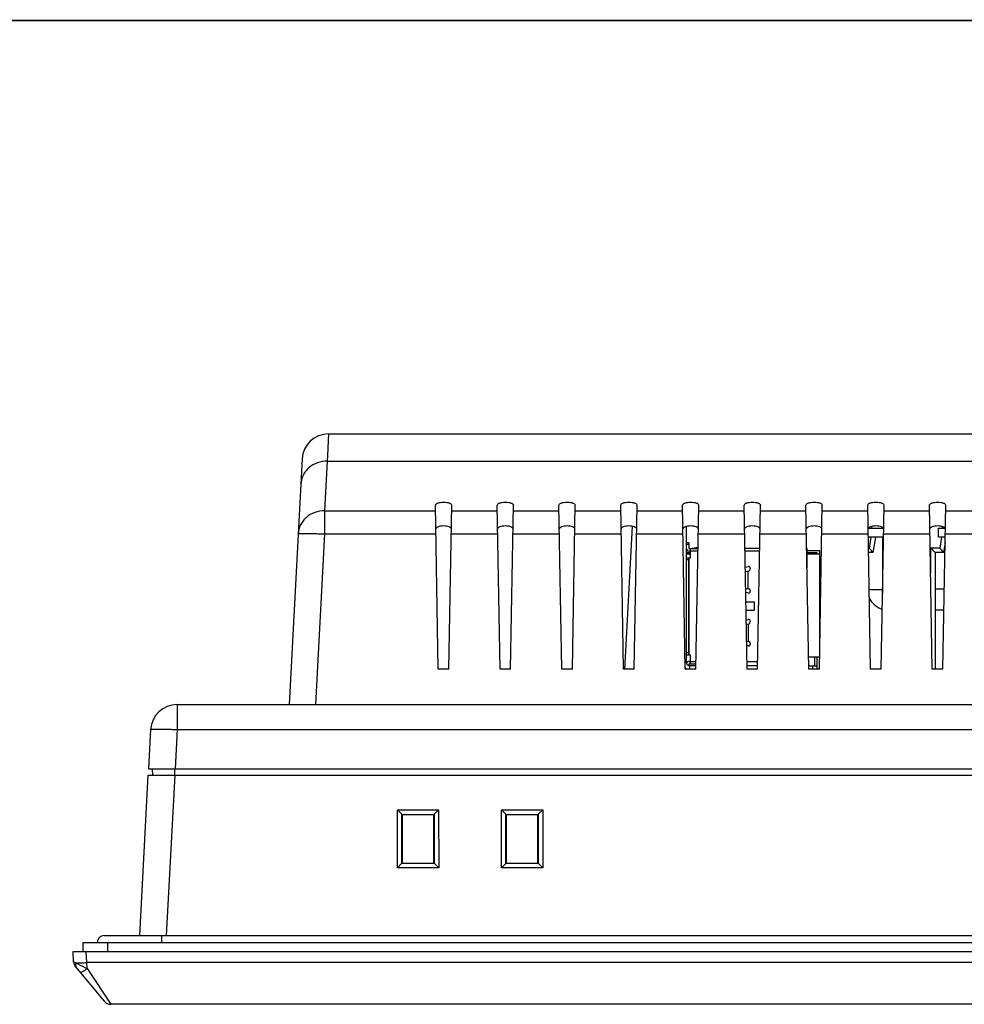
# Model space of a CAD drawing. Header units: millimetres. Extents: x 0 to 1189, y 0 to 841.
# Tile 7 of 17: x 226 to 333, y 729 to 841. Entities that reach past the tile are written whole.
import ezdxf

# ---------------------------------------------------------------- set-up
doc = ezdxf.new("R2010")
doc.units = ezdxf.units.MM
doc.header["$LTSCALE"] = 65.395
doc.layers.get('0').update_dxf_attribs({"linetype": 'CONTINUOUS'})
for name, color, linetype in [('CONNECTOR_GUIDE-RX10-SHAPE', 7, 'CONTINUOUS'), ('FRONT_CASE-RX12-SHAPE', 7, 'CONTINUOUS'), ('LED-L-319EGW-CA-SHAPE', 7, 'CONTINUOUS'), ('REAR_CASE-RX12-SHAPE', 7, 'CONTINUOUS'), ('SEAL_GASKET-RX12-SHAPE', 7, 'CONTINUOUS'), ('USB-1001-008-01001_CNC-SHAPE', 7, 'CONTINUOUS'), ('XRJM-S-01-8-8-X-SHAPE', 7, 'CONTINUOUS')]:
    doc.layers.add(name, color=color, linetype=linetype)

msp = doc.modelspace()

# ---------------------------------------------------------------- linework, layer by layer
at = {"color": 7, "linetype": 'Continuous', "const_width": 0.2}
msp.add_lwpolyline([(0, 841), (1189, 841)], dxfattribs=at)
at = {"layer": 'CONNECTOR_GUIDE-RX10-SHAPE', "color": 7, "linetype": 'Continuous'}
for p, q in [((301.51, 783.616), (301.51, 768.219)), ((301.396, 768.219), (301.51, 768.219)), ((301.51, 767.419), (301.51, 767.526)), ((301.91, 767.419), (301.91, 767.819)), ((302.617, 767.819), (301.91, 767.819)), ((309.617, 767.819), (308.403, 767.819))]:
    msp.add_line(p, q, dxfattribs=at)
for radius, start, end in [(0.8, 232.5, 247.5), (0.4, 180, 270)]:
    msp.add_arc((301.91, 768.219), radius, start, end, dxfattribs=at)
at = {"layer": 'FRONT_CASE-RX12-SHAPE', "color": 7, "linetype": 'Continuous'}
for p, q in [((239.578, 737.219), (240.532, 755.419)), ((240.532, 755.419), (543.488, 755.419)), ((243.528, 755.419), (242.574, 737.219)), ((268.766, 744.902), (268.773, 751.483)), ((269.281, 750.975), (268.773, 751.483)), ((268.773, 751.483), (273.447, 751.483)), ((269.275, 745.385), (269.281, 750.975)), ((269.281, 750.948), (269.281, 750.975)), ((269.31, 750.919), (269.281, 750.948)), ((269.281, 750.948), (272.939, 750.948)), ((269.31, 750.919), (269.31, 745.419)), ((272.91, 750.919), (269.31, 750.919)), ((272.91, 750.919), (272.939, 750.948)), ((272.91, 745.419), (272.91, 750.919)), ((272.939, 750.975), (273.447, 751.483)), ((272.939, 750.975), (272.944, 745.385)), ((272.939, 750.975), (272.939, 750.948)), ((273.447, 751.483), (273.454, 744.902)), ((280.566, 744.902), (280.573, 751.483)), ((281.081, 750.975), (280.573, 751.483)), ((280.573, 751.483), (285.247, 751.483)), ((281.075, 745.385), (281.081, 750.975)), ((281.081, 750.948), (281.081, 750.975)), ((281.11, 750.919), (281.081, 750.948)), ((281.081, 750.948), (284.739, 750.948)), ((281.11, 750.919), (281.11, 745.419)), ((284.71, 750.919), (281.11, 750.919)), ((284.71, 750.919), (284.739, 750.948)), ((284.71, 745.419), (284.71, 750.919)), ((284.739, 750.975), (285.247, 751.483)), ((284.739, 750.975), (284.744, 745.385)), ((284.739, 750.975), (284.739, 750.948)), ((285.247, 751.483), (285.254, 744.902)), ((269.248, 745.384), (268.766, 744.902)), ((269.275, 745.385), (269.248, 745.384)), ((272.972, 745.384), (269.248, 745.384)), ((269.31, 745.419), (269.275, 745.385)), ((269.31, 745.419), (272.91, 745.419)), ((272.91, 745.419), (272.944, 745.385)), ((272.972, 745.384), (272.944, 745.385)), ((272.972, 745.384), (273.454, 744.902)), ((281.048, 745.384), (280.566, 744.902)), ((281.075, 745.385), (281.048, 745.384)), ((284.772, 745.384), (281.048, 745.384)), ((281.11, 745.419), (281.075, 745.385)), ((281.11, 745.419), (284.71, 745.419)), ((284.71, 745.419), (284.744, 745.385)), ((284.772, 745.384), (284.744, 745.385)), ((284.772, 745.384), (285.254, 744.902)), ((273.454, 744.902), (268.766, 744.902)), ((285.254, 744.902), (280.566, 744.902)), ((232.072, 734.244), (232.01, 735.419)), ((232.01, 735.419), (552.01, 735.419)), ((233.574, 734.157), (233.508, 735.419)), ((550.446, 734.157), (233.574, 734.157)), ((233.599, 733.471), (233.574, 734.157)), ((232.301, 733.658), (235.525, 729.78)), ((233.599, 733.471), (236.294, 729.419)), ((547.726, 729.419), (236.294, 729.419))]:
    msp.add_line(p, q, dxfattribs=at)
for centre, start, end in [((233.07, 734.297), 183, 219.73515), ((236.294, 730.419), 219.73515, 270)]:
    msp.add_arc(centre, 1, start, end, dxfattribs=at)
for points, knots in [([(232.072, 734.244), (232.072, 734.242), (232.078, 734.237), (232.089, 734.23), (232.108, 734.219), (232.147, 734.199), (232.213, 734.168), (232.271, 734.143), (232.304, 734.128)], [0, 0, 0, 0, 0.0247784, 0.0781842, 0.1614197, 0.2740945, 0.5843615, 1, 1, 1, 1]), ([(232.304, 734.128), (232.274, 734.027), (232.246, 733.825), (232.323, 733.631), (232.382, 733.561)], [0, 0, 0, 0, 0.5340976, 1, 1, 1, 1]), ([(232.304, 734.128), (232.485, 734.122), (232.909, 734.128), (233.332, 734.145), (233.574, 734.157)], [0, 0, 0, 0, 0.4282231, 1, 1, 1, 1]), ([(232.304, 734.128), (232.39, 734.085), (232.823, 733.869), (233.251, 733.642), (233.599, 733.471)], [0, 0, 0, 0, 0.1976124, 1, 1, 1, 1]), ([(233.599, 733.471), (233.51, 733.399), (233.342, 733.272), (233.115, 733.12), (232.956, 733.035), (232.87, 733.008), (232.837, 733.013), (232.83, 733.021)], [0, 0, 0, 0, 0.379423, 0.6939126, 0.9052081, 0.9657073, 1, 1, 1, 1])]:
    msp.add_open_spline(points, degree=3, knots=knots, dxfattribs=at)
at = {"layer": 'LED-L-319EGW-CA-SHAPE', "color": 7, "linetype": 'Continuous'}
for p, q in [((322.175, 783.439), (323.844, 783.439)), ((322.51, 783.616), (322.51, 783.439)), ((330.11, 782.419), (330.11, 783.439)), ((330.114, 783.439), (330.844, 783.439)), ((330.51, 783.616), (330.51, 783.439)), ((323.872, 782.419), (322.148, 782.419)), ((322.457, 782.419), (322.257, 781.169)), ((322.957, 782.38), (322.683, 780.669)), ((322.957, 782.38), (322.71, 782.419)), ((323.76, 782.419), (323.76, 776.013)), ((330.872, 782.419), (330.114, 782.419)), ((330.457, 782.419), (330.257, 781.169)), ((330.861, 781.778), (330.683, 780.669)), ((330.871, 782.393), (330.71, 782.419)), ((322.257, 781.169), (322.17, 781.169)), ((322.683, 780.669), (322.179, 780.669)), ((322.47, 780.919), (322.257, 781.169)), ((322.683, 780.669), (322.47, 780.919)), ((329.22, 781.169), (329.22, 778.304)), ((330.257, 781.169), (329.22, 781.169)), ((329.47, 780.919), (329.22, 781.169)), ((329.72, 780.669), (329.47, 780.919)), ((329.72, 780.669), (329.72, 767.419)), ((330.683, 780.669), (329.72, 780.669)), ((330.47, 780.919), (330.257, 781.169)), ((330.683, 780.669), (330.47, 780.919))]:
    msp.add_line(p, q, dxfattribs=at)
at = {"layer": 'REAR_CASE-RX12-SHAPE', "color": 7, "linetype": 'Continuous'}
for p, q in [((260.966, 794.119), (260.846, 791.666)), ((260.966, 794.119), (351.363, 794.119)), ((257.97, 791.276), (256.51, 763.419)), ((260.814, 791.026), (260.52, 785.403)), ((260.844, 791.627), (260.814, 791.026)), ((260.814, 791.026), (354.319, 791.026)), ((260.846, 791.666), (260.844, 791.627)), ((260.52, 785.403), (260.52, 782.766)), ((260.52, 785.403), (273.096, 785.403)), ((273.41, 767.419), (273.085, 786.016)), ((274.61, 767.419), (274.935, 786.016)), ((274.924, 785.403), (280.096, 785.403)), ((280.41, 767.419), (280.085, 786.016)), ((281.61, 767.419), (281.935, 786.016)), ((281.924, 785.403), (287.096, 785.403)), ((287.41, 767.419), (287.085, 786.016)), ((288.61, 767.419), (288.935, 786.016)), ((288.924, 785.403), (294.096, 785.403)), ((294.41, 767.419), (294.085, 786.016)), ((295.61, 767.419), (295.935, 786.016)), ((295.924, 785.403), (301.096, 785.403)), ((301.41, 767.419), (301.085, 786.016)), ((302.61, 767.419), (302.935, 786.016)), ((302.924, 785.403), (308.096, 785.403)), ((308.41, 767.419), (308.085, 786.016)), ((309.61, 767.419), (309.935, 786.016)), ((309.924, 785.403), (315.096, 785.403)), ((315.41, 767.419), (315.085, 786.016)), ((316.61, 767.419), (316.935, 786.016)), ((316.924, 785.403), (322.096, 785.403)), ((322.41, 767.419), (322.085, 786.016)), ((323.61, 767.419), (323.935, 786.016)), ((323.924, 785.403), (329.096, 785.403)), ((329.41, 767.419), (329.085, 786.016)), ((330.61, 767.419), (330.935, 786.016)), ((330.924, 785.403), (336.096, 785.403)), ((295.381, 783.645), (294.53, 767.413)), ((260.52, 782.766), (259.506, 763.419)), ((260.52, 782.766), (273.142, 782.766)), ((274.878, 782.766), (280.142, 782.766)), ((281.878, 782.766), (287.142, 782.766)), ((288.878, 782.766), (294.142, 782.766)), ((295.878, 782.766), (301.142, 782.766)), ((302.878, 782.766), (308.142, 782.766)), ((309.878, 782.766), (315.142, 782.766)), ((316.878, 782.766), (322.142, 782.766)), ((323.878, 782.766), (329.142, 782.766)), ((330.878, 782.766), (336.142, 782.766)), ((330.768, 776.488), (329.72, 776.488)), ((330.727, 774.119), (329.72, 774.119)), ((274.61, 767.419), (273.41, 767.419)), ((281.61, 767.419), (280.41, 767.419)), ((288.61, 767.419), (287.41, 767.419)), ((295.61, 767.419), (294.41, 767.419)), ((302.61, 767.419), (301.41, 767.419)), ((309.61, 767.419), (308.41, 767.419)), ((316.61, 767.419), (315.41, 767.419)), ((323.61, 767.419), (322.41, 767.419)), ((330.61, 767.419), (329.41, 767.419)), ((243.798, 763.419), (243.798, 760.576)), ((243.798, 763.419), (540.222, 763.419)), ((240.802, 760.576), (240.569, 756.119)), ((243.798, 760.576), (243.564, 756.119)), ((243.798, 760.576), (540.222, 760.576)), ((240.569, 756.119), (543.451, 756.119)), ((241.032, 755.419), (241.02, 756.119)), ((243.528, 755.419), (243.528, 756.119))]:
    msp.add_line(p, q, dxfattribs=at)
for centre, radius, start, end in [((260.966, 791.119), 3, 90, 177), ((324.491, 776.619), 2.5, 207.16098, 252.23462), ((243.798, 760.419), 3, 90, 177)]:
    msp.add_arc(centre, radius, start, end, dxfattribs=at)
for points, knots in [([(260.814, 791.026), (260.438, 791.028), (259.684, 790.901), (258.863, 790.42), (258.36, 789.884), (257.978, 789.275), (257.837, 788.742), (257.819, 788.389)], [0, 0, 0, 0, 0.2578641, 0.5108249, 0.6353649, 0.7583444, 1, 1, 1, 1]), ([(273.085, 786.016), (273.084, 786.066), (273.134, 786.148), (273.235, 786.22), (273.398, 786.299), (273.661, 786.363), (274.01, 786.39), (274.36, 786.363), (274.622, 786.299), (274.785, 786.22), (274.886, 786.148), (274.935, 786.066), (274.935, 786.016)], [0, 0, 0, 0, 0.0708403, 0.1192094, 0.1782161, 0.3260085, 0.5001225, 0.6741729, 0.8218749, 0.8808493, 0.9291939, 1, 1, 1, 1]), ([(280.085, 786.016), (280.084, 786.066), (280.134, 786.148), (280.235, 786.22), (280.398, 786.299), (280.661, 786.363), (281.01, 786.39), (281.36, 786.363), (281.622, 786.299), (281.785, 786.22), (281.886, 786.148), (281.935, 786.066), (281.935, 786.016)], [0, 0, 0, 0, 0.0708403, 0.1192093, 0.178216, 0.3260082, 0.5001221, 0.6741726, 0.8218748, 0.8808492, 0.9291939, 1, 1, 1, 1]), ([(287.085, 786.016), (287.084, 786.066), (287.134, 786.148), (287.235, 786.22), (287.398, 786.299), (287.661, 786.363), (288.01, 786.39), (288.36, 786.363), (288.622, 786.299), (288.785, 786.22), (288.886, 786.148), (288.935, 786.066), (288.935, 786.016)], [0, 0, 0, 0, 0.0708402, 0.1192092, 0.1782158, 0.3260079, 0.5001217, 0.6741723, 0.8218746, 0.8808491, 0.9291938, 1, 1, 1, 1]), ([(294.085, 786.016), (294.084, 786.066), (294.134, 786.148), (294.235, 786.22), (294.398, 786.299), (294.661, 786.363), (295.01, 786.39), (295.36, 786.363), (295.622, 786.299), (295.785, 786.22), (295.886, 786.148), (295.935, 786.066), (295.935, 786.016)], [0, 0, 0, 0, 0.0708402, 0.1192091, 0.1782157, 0.3260076, 0.5001213, 0.674172, 0.8218745, 0.880849, 0.9291937, 1, 1, 1, 1]), ([(301.085, 786.016), (301.084, 786.066), (301.134, 786.148), (301.235, 786.22), (301.398, 786.299), (301.661, 786.363), (302.01, 786.39), (302.36, 786.363), (302.622, 786.299), (302.785, 786.22), (302.886, 786.148), (302.935, 786.066), (302.935, 786.016)], [0, 0, 0, 0, 0.0708401, 0.119209, 0.1782155, 0.3260073, 0.5001209, 0.6741717, 0.8218743, 0.8808489, 0.9291936, 1, 1, 1, 1]), ([(308.085, 786.016), (308.084, 786.066), (308.134, 786.148), (308.235, 786.22), (308.398, 786.299), (308.661, 786.363), (309.01, 786.39), (309.36, 786.363), (309.622, 786.299), (309.785, 786.22), (309.886, 786.148), (309.935, 786.066), (309.935, 786.016)], [0, 0, 0, 0, 0.0708401, 0.1192089, 0.1782153, 0.326007, 0.5001205, 0.6741714, 0.8218742, 0.8808488, 0.9291936, 1, 1, 1, 1]), ([(315.085, 786.016), (315.084, 786.066), (315.134, 786.148), (315.235, 786.22), (315.398, 786.299), (315.661, 786.363), (316.01, 786.39), (316.36, 786.363), (316.622, 786.299), (316.785, 786.22), (316.886, 786.148), (316.935, 786.066), (316.935, 786.016)], [0, 0, 0, 0, 0.07084, 0.1192088, 0.1782152, 0.3260067, 0.5001201, 0.674171, 0.821874, 0.8808487, 0.9291935, 1, 1, 1, 1]), ([(322.085, 786.016), (322.084, 786.066), (322.134, 786.148), (322.235, 786.22), (322.398, 786.299), (322.661, 786.363), (323.01, 786.39), (323.36, 786.363), (323.622, 786.299), (323.785, 786.22), (323.886, 786.148), (323.935, 786.066), (323.935, 786.016)], [0, 0, 0, 0, 0.0708395, 0.1192077, 0.1782135, 0.3260036, 0.500116, 0.6741678, 0.8218725, 0.8808477, 0.9291928, 1, 1, 1, 1]), ([(329.085, 786.016), (329.084, 786.066), (329.134, 786.148), (329.235, 786.22), (329.398, 786.299), (329.661, 786.363), (330.01, 786.39), (330.359, 786.363), (330.622, 786.299), (330.785, 786.22), (330.886, 786.148), (330.935, 786.066), (330.935, 786.016)], [0, 0, 0, 0, 0.0708293, 0.1191884, 0.1781833, 0.3259268, 0.4999997, 0.6740739, 0.8218179, 0.8808119, 0.9291697, 1, 1, 1, 1]), ([(260.52, 785.403), (260.143, 785.405), (259.389, 785.278), (258.569, 784.797), (258.065, 784.26), (257.684, 783.652), (257.542, 783.118), (257.524, 782.766)], [0, 0, 0, 0, 0.2578642, 0.5108251, 0.6353652, 0.7583447, 1, 1, 1, 1]), ([(274.888, 783.332), (274.889, 783.379), (274.842, 783.456), (274.745, 783.525), (274.591, 783.6), (274.341, 783.661), (274.01, 783.686), (273.678, 783.661), (273.429, 783.6), (273.275, 783.525), (273.178, 783.456), (273.131, 783.379), (273.132, 783.332)], [0, 0, 0, 0, 0.0708416, 0.1192114, 0.1782197, 0.3260175, 0.5001321, 0.6741807, 0.8218787, 0.8808518, 0.9291955, 1, 1, 1, 1]), ([(281.888, 783.332), (281.889, 783.379), (281.842, 783.456), (281.745, 783.525), (281.591, 783.6), (281.341, 783.661), (281.01, 783.686), (280.678, 783.661), (280.429, 783.6), (280.275, 783.525), (280.178, 783.456), (280.131, 783.379), (280.132, 783.332)], [0, 0, 0, 0, 0.0708415, 0.1192113, 0.1782195, 0.3260172, 0.5001317, 0.6741804, 0.8218785, 0.8808517, 0.9291954, 1, 1, 1, 1]), ([(288.888, 783.332), (288.889, 783.379), (288.842, 783.456), (288.745, 783.525), (288.591, 783.6), (288.341, 783.661), (288.01, 783.686), (287.678, 783.661), (287.429, 783.6), (287.275, 783.525), (287.178, 783.456), (287.131, 783.379), (287.132, 783.332)], [0, 0, 0, 0, 0.0708415, 0.1192112, 0.1782193, 0.3260169, 0.5001313, 0.6741801, 0.8218784, 0.8808516, 0.9291954, 1, 1, 1, 1]), ([(295.888, 783.332), (295.889, 783.379), (295.842, 783.456), (295.745, 783.525), (295.591, 783.6), (295.341, 783.661), (295.01, 783.686), (294.678, 783.661), (294.429, 783.6), (294.275, 783.525), (294.178, 783.456), (294.131, 783.379), (294.132, 783.332)], [0, 0, 0, 0, 0.0708414, 0.1192111, 0.1782192, 0.3260166, 0.5001309, 0.6741798, 0.8218783, 0.8808515, 0.9291953, 1, 1, 1, 1]), ([(302.888, 783.332), (302.889, 783.379), (302.842, 783.456), (302.745, 783.525), (302.591, 783.6), (302.341, 783.661), (302.01, 783.686), (301.678, 783.661), (301.429, 783.6), (301.275, 783.525), (301.178, 783.456), (301.131, 783.379), (301.132, 783.332)], [0, 0, 0, 0, 0.0708414, 0.119211, 0.178219, 0.3260163, 0.5001305, 0.6741795, 0.8218781, 0.8808514, 0.9291952, 1, 1, 1, 1]), ([(309.888, 783.332), (309.889, 783.379), (309.842, 783.456), (309.745, 783.525), (309.591, 783.6), (309.341, 783.661), (309.01, 783.686), (308.678, 783.661), (308.429, 783.6), (308.275, 783.525), (308.178, 783.456), (308.131, 783.379), (308.132, 783.332)], [0, 0, 0, 0, 0.0708413, 0.1192109, 0.1782189, 0.326016, 0.5001301, 0.6741792, 0.821878, 0.8808513, 0.9291952, 1, 1, 1, 1]), ([(316.888, 783.332), (316.889, 783.379), (316.842, 783.456), (316.745, 783.525), (316.591, 783.6), (316.341, 783.661), (316.01, 783.686), (315.678, 783.661), (315.429, 783.6), (315.275, 783.525), (315.178, 783.456), (315.131, 783.379), (315.132, 783.332)], [0, 0, 0, 0, 0.0708413, 0.1192108, 0.1782187, 0.3260157, 0.5001297, 0.6741789, 0.8218778, 0.8808512, 0.9291951, 1, 1, 1, 1]), ([(323.888, 783.332), (323.889, 783.379), (323.842, 783.456), (323.745, 783.525), (323.591, 783.6), (323.341, 783.661), (323.01, 783.686), (322.678, 783.661), (322.429, 783.6), (322.275, 783.525), (322.178, 783.456), (322.131, 783.379), (322.132, 783.332)], [0, 0, 0, 0, 0.0708408, 0.1192097, 0.178217, 0.3260127, 0.5001255, 0.6741757, 0.8218763, 0.8808502, 0.9291944, 1, 1, 1, 1]), ([(330.888, 783.332), (330.889, 783.379), (330.842, 783.456), (330.745, 783.525), (330.591, 783.6), (330.342, 783.661), (330.01, 783.686), (329.678, 783.661), (329.429, 783.6), (329.275, 783.525), (329.178, 783.456), (329.131, 783.379), (329.132, 783.332)], [0, 0, 0, 0, 0.0708292, 0.1191883, 0.1781833, 0.3259265, 0.4999995, 0.6740736, 0.8218178, 0.8808117, 0.9291695, 1, 1, 1, 1]), ([(257.524, 782.766), (257.524, 782.773), (257.548, 782.786), (257.59, 782.795), (257.664, 782.807), (257.813, 782.819), (258.064, 782.829), (258.431, 782.832), (258.879, 782.827), (259.39, 782.814), (259.944, 782.794), (260.325, 782.776), (260.52, 782.766)], [0, 0, 0, 0, 0.0069981, 0.0221817, 0.0464076, 0.079635, 0.171981, 0.2959344, 0.4468326, 0.618948, 0.8057049, 1, 1, 1, 1]), ([(323.758, 776.434), (323.455, 776.434), (322.953, 776.436), (322.45, 776.445), (322.251, 776.455)], [0, 0, 0, 0, 0.602532, 1, 1, 1, 1]), ([(240.802, 760.576), (240.803, 760.583), (240.827, 760.596), (240.869, 760.606), (240.943, 760.617), (241.091, 760.629), (241.342, 760.639), (241.709, 760.642), (242.158, 760.637), (242.668, 760.625), (243.222, 760.604), (243.604, 760.586), (243.798, 760.576)], [0, 0, 0, 0, 0.0069981, 0.0221817, 0.0464076, 0.079635, 0.171981, 0.2959344, 0.4468326, 0.618948, 0.8057049, 1, 1, 1, 1])]:
    msp.add_open_spline(points, degree=3, knots=knots, dxfattribs=at)
at = {"layer": 'SEAL_GASKET-RX12-SHAPE', "color": 7, "linetype": 'Continuous'}
for p, q in [((235.536, 737.219), (543.484, 737.219)), ((242.036, 737.219), (242.036, 736.419)), ((233.162, 735.419), (233.162, 736.419)), ((233.162, 736.419), (545.858, 736.419)), ((235.96, 735.419), (235.96, 736.419))]:
    msp.add_line(p, q, dxfattribs=at)
msp.add_arc((235.536, 736.419), 0.8, 90, 180, dxfattribs=at)
at = {"layer": 'USB-1001-008-01001_CNC-SHAPE', "color": 7, "linetype": 'Continuous'}
for p, q in [((301.81, 781.769), (301.51, 781.769)), ((301.81, 781.769), (301.81, 781.169)), ((301.81, 781.569), (301.51, 781.569)), ((301.86, 781.119), (302.849, 781.119)), ((302.844, 780.819), (301.86, 780.819)), ((302.01, 780.069), (302.01, 781.119)), ((309.849, 781.119), (308.171, 781.119)), ((309.844, 780.819), (308.176, 780.819)), ((315.21, 781.119), (315.171, 781.119)), ((315.172, 781.081), (315.21, 781.119)), ((315.21, 778.877), (315.21, 781.119)), ((301.51, 780.069), (302.01, 780.069)), ((301.51, 779.869), (301.81, 779.869)), ((301.81, 769.069), (301.81, 780.069)), ((301.86, 769.069), (301.86, 780.069)), ((308.207, 779.021), (308.554, 779.067)), ((308.216, 778.518), (308.606, 778.57)), ((308.52, 776.558), (308.52, 778.558)), ((308.78, 778.869), (308.78, 778.768)), ((308.25, 776.594), (308.606, 776.547)), ((308.78, 776.349), (308.78, 776.269)), ((308.554, 776.071), (308.258, 776.11)), ((308.276, 775.069), (309.21, 775.069)), ((309.21, 775.069), (309.21, 774.069)), ((309.21, 774.069), (308.294, 774.069)), ((308.312, 773.035), (308.554, 773.067)), ((308.78, 772.869), (308.78, 772.79)), ((308.32, 772.553), (308.606, 772.591)), ((308.52, 772.58), (308.52, 770.58)), ((308.354, 770.602), (308.606, 770.568)), ((308.554, 770.071), (308.363, 770.096)), ((308.78, 770.37), (308.78, 770.269)), ((301.81, 769.269), (301.51, 769.269)), ((301.51, 769.069), (302.01, 769.069)), ((302.01, 768.019), (302.01, 769.069)), ((301.81, 767.969), (301.81, 767.832)), ((301.86, 768.319), (302.626, 768.319)), ((301.86, 768.019), (302.62, 768.019)), ((308.394, 768.319), (309.626, 768.319))]:
    msp.add_line(p, q, dxfattribs=at)
for centre, radius, start, end in [((301.86, 781.169), 0.35, 180, 270), ((301.86, 781.169), 0.05, 180, 270), ((308.58, 778.869), 0.2, 0, 97.60235), ((308.58, 778.768), 0.2, 277.60235, 0), ((308.58, 776.269), 0.2, 262.39765, 0), ((308.58, 776.349), 0.2, 0, 82.39765), ((308.58, 772.869), 0.2, 0, 97.60235), ((308.58, 772.79), 0.2, 277.60235, 0), ((308.58, 770.269), 0.2, 262.39765, 0), ((308.58, 770.37), 0.2, 0, 82.39765), ((301.86, 767.969), 0.35, 90, 159.78483), ((301.86, 767.969), 0.05, 90, 180)]:
    msp.add_arc(centre, radius, start, end, dxfattribs=at)
at = {"layer": 'XRJM-S-01-8-8-X-SHAPE', "color": 7, "linetype": 'Continuous'}
for p, q in [((301.561, 780.99), (301.51, 780.98)), ((301.51, 780.879), (301.665, 780.879)), ((302.851, 781.25), (302.201, 781.119)), ((315.21, 780.879), (316.61, 780.879)), ((316.61, 780.879), (316.61, 768.779)), ((302.01, 780.629), (301.51, 780.629)), ((301.51, 780.529), (302.01, 780.529)), ((301.58, 780.629), (301.58, 780.529)), ((316.36, 780.629), (315.21, 780.629)), ((315.21, 780.529), (316.61, 780.529)), ((316.36, 780.529), (316.36, 780.629)), ((316.61, 768.779), (315.386, 768.779)), ((316.08, 767.799), (316.08, 768.779)), ((316.33, 768.779), (316.33, 767.419)), ((315.403, 767.799), (316.33, 767.799)), ((315.84, 767.799), (315.84, 767.419))]:
    msp.add_line(p, q, dxfattribs=at)
for centre, radius, start, end in [((316.08, 780.379), 0.25, 36.90885, 90), ((316.61, 777.129), 0.15, 0, 90), ((316.61, 775.829), 0.15, 270, 347.58721), ((316.61, 772.429), 0.15, 53.1802, 90), ((316.61, 771.129), 0.15, 270, 294.66181)]:
    msp.add_arc(centre, radius, start, end, dxfattribs=at)

doc.saveas('drawing.dxf')
